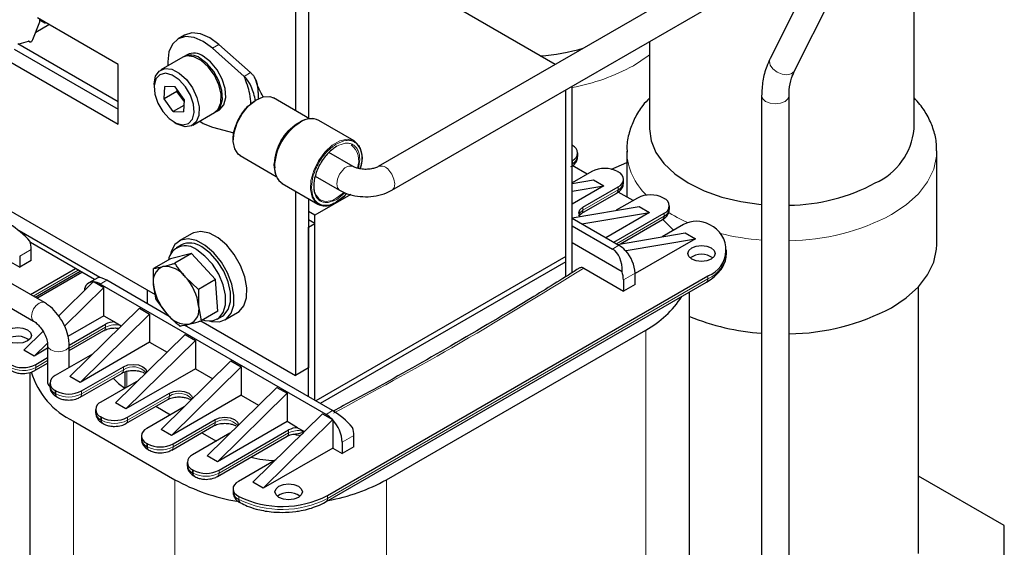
# Model space of a CAD drawing. Header units: millimetres. Extents: x 5 to 418, y 2 to 292.
# Tile 29 of 43: x 269 to 312, y 86 to 109. Entities that reach past the tile are written whole.
import ezdxf

# ---------------------------------------------------------------- set-up
doc = ezdxf.new("R2010")
doc.units = ezdxf.units.MM

msp = doc.modelspace()

# ---------------------------------------------------------------- linework, layer by layer
at = {"color": 7, "linetype": 'Continuous', "lineweight": 25}
for p, q in [((292.5851, 107.3951), (279.9693, 114.6781)), ((304.2114, 114.1068), (284.8248, 102.9152)), ((308.3196, 104.5639), (308.3196, 113.7405)), ((285.4248, 101.8759), (304.8113, 113.0675)), ((304.6889, 112.9969), (302.009, 107.6495)), ((303.0818, 107.1119), (305.8931, 112.7212)), ((281.1933, 109.7603), (281.1933, 105.3713)), ((281.759, 110.0869), (281.759, 105.0447)), ((269.6765, 108.4825), (269.9786, 109.2612)), ((273.4151, 107.3916), (269.8796, 109.4327)), ((269.9786, 109.2612), (269.9786, 109.3755)), ((269.9786, 109.3382), (270.2232, 109.197)), ((270.2002, 109.2182), (270.1707, 109.2646)), ((269.8033, 108.8094), (270.3813, 109.143)), ((269.0735, 108.2977), (269.4827, 108.4074)), ((269.5007, 108.4096), (269.543, 108.3852)), ((276.3316, 108.6768), (276.0487, 108.5135)), ((296.7196, 108.3963), (296.7196, 104.5639)), ((268.8608, 108.061), (273.4151, 105.4318)), ((273.4151, 105.7584), (269.0139, 108.2991)), ((278.9461, 106.8714), (277.5536, 108.1088)), ((279.229, 107.0347), (277.8365, 108.2721)), ((268.5022, 107.6149), (273.4151, 104.7787)), ((276.2507, 107.7064), (275.289, 107.1512)), ((276.4487, 107.8207), (276.3073, 107.739)), ((273.4151, 104.7787), (273.4151, 107.3916)), ((274.999, 106.5102), (274.999, 106.3796)), ((275.4331, 105.8869), (275.4728, 106.4278)), ((275.9988, 106.2134), (275.4331, 105.8869)), ((275.9156, 106.4143), (275.4728, 106.4278)), ((276.3186, 105.86), (275.9156, 106.4143)), ((275.9988, 106.2134), (276.0045, 106.292)), ((276.0542, 106.2237), (275.9988, 106.2134)), ((276.3128, 105.7815), (275.9988, 106.2134)), ((293.0444, 98.0883), (293.0444, 106.2746)), ((293.0444, 98.9646), (293.0444, 106.2746)), ((293.3272, 98.2649), (293.3272, 106.4379)), ((275.8361, 105.3325), (275.4331, 105.8869)), ((276.3186, 105.86), (276.2788, 105.3191)), ((281.8144, 105.0127), (280.2262, 105.9296)), ((301.6368, 106.0147), (301.6368, 80.6355)), ((302.8368, 80.6355), (302.8368, 106.0147)), ((276.2995, 105.6), (275.8361, 105.3325)), ((277.7071, 105.3141), (277.8486, 105.3957)), ((275.8361, 105.3325), (276.2788, 105.3191)), ((276.6889, 104.7263), (277.6506, 105.2814)), ((283.7751, 104.0425), (282.2171, 104.9419)), ((275.8757, 104.861), (275.9888, 104.7957)), ((277.5536, 104.64), (278.4972, 104.3891)), ((281.3969, 104.8646), (281.3145, 104.817)), ((293.3272, 103.8466), (293.3414, 103.8384)), ((278.7663, 103.4007), (280.3545, 102.4839)), ((283.7277, 102.9152), (282.6606, 103.5312)), ((293.5757, 103.3812), (293.5757, 103.5119)), ((295.7196, 103.5841), (295.7196, 101.5836)), ((309.3196, 99.5014), (309.3196, 103.5841)), ((280.274, 103.0146), (280.274, 102.9194)), ((293.3272, 103.1771), (293.3414, 103.1853)), ((293.9918, 102.5811), (293.3272, 102.9647)), ((266.1156, 102.4603), (275.0468, 97.3044)), ((282.0607, 102.4919), (283.1278, 101.8759)), ((294.1899, 102.6955), (293.3272, 102.1974)), ((293.3272, 102.1685), (294.2606, 102.3281)), ((294.2606, 102.3281), (294.7132, 102.0668)), ((295.3213, 102.6955), (295.3495, 102.6791)), ((295.5839, 102.2219), (295.5839, 102.3526)), ((280.6172, 102.1706), (282.1752, 101.2711)), ((294.7132, 102.0668), (293.3272, 101.2667)), ((293.3272, 101.8299), (294.7132, 102.0668)), ((293.7939, 101.128), (295.3495, 102.026)), ((281.1933, 101.838), (281.1933, 93.7561)), ((281.759, 101.5114), (281.759, 94.0827)), ((283.618, 101.6882), (282.0418, 100.7783)), ((293.7276, 100.8508), (295.2833, 101.7488)), ((296.1981, 101.5362), (295.2641, 100.997)), ((296, 101.4218), (295.3518, 101.796)), ((297.3294, 101.5362), (297.3577, 101.5198)), ((293.3272, 100.6658), (296.2688, 101.1688)), ((296.2688, 101.1688), (296.7213, 100.9075)), ((297.592, 101.0626), (297.592, 101.1933)), ((282.0418, 100.7783), (281.759, 100.9416)), ((282.0418, 92.662), (282.0418, 100.7783)), ((293.3272, 100.6465), (295.3778, 99.4627)), ((293.7539, 100.4002), (296.7213, 100.9075)), ((296.7213, 100.9075), (294.7982, 99.7973)), ((295.1517, 99.5932), (297.3577, 100.8667)), ((282.0418, 100.419), (281.759, 100.5823)), ((281.759, 100.2558), (282.0418, 100.419)), ((281.759, 92.8253), (281.759, 100.2558)), ((282.0418, 92.662), (282.0418, 100.419)), ((293.3272, 100.3199), (295.095, 99.2994)), ((295.449, 99.5259), (297.2914, 100.5895)), ((298.2051, 100.3762), (297.2723, 99.8377)), ((270.1863, 96.9488), (264.7674, 100.077)), ((272.6215, 98.0511), (269.0733, 100.0995)), ((276.6578, 99.9789), (276.0921, 99.6523)), ((295.3096, 99.5021), (298.277, 100.0095)), ((295.6999, 99.2302), (298.7295, 99.7482)), ((298.7295, 99.7482), (296.0849, 98.2215)), ((298.277, 100.0095), (298.7295, 99.7482)), ((272.3867, 97.958), (269.5688, 99.5848)), ((276.1921, 99.4791), (275.9659, 99.3485)), ((295.5168, 98.3047), (293.3272, 99.5687)), ((264.6807, 99.0371), (269.7143, 96.1312)), ((269.1017, 98.989), (269.1017, 98.4991)), ((269.6109, 98.793), (269.6109, 99.283)), ((276.6408, 99.1025), (275.7115, 98.8703)), ((276.6408, 99.1025), (275.9045, 98.6775)), ((276.6408, 99.1025), (277.6819, 97.9565)), ((293.0444, 98.9646), (282.0843, 92.6375)), ((293.0444, 98.7359), (293.0444, 98.9646)), ((295.6748, 99.2157), (295.6999, 99.2302)), ((300.1012, 99.1359), (300.1012, 99.2665)), ((268.6916, 98.7359), (269.1017, 98.4991)), ((269.6109, 98.793), (269.1017, 98.4991)), ((269.574, 97.3022), (271.5484, 98.442)), ((275.7115, 98.8703), (274.9753, 98.4453)), ((274.9755, 97.724), (274.9753, 98.4453)), ((293.0444, 98.7359), (282.2824, 92.5231)), ((293.0444, 98.0883), (293.0444, 98.7359)), ((293.8385, 98.4571), (295.5758, 97.4541)), ((269.7809, 97.1828), (271.7553, 98.3225)), ((269.8569, 97.1389), (271.8312, 98.2787)), ((272.5306, 98.0411), (272.1373, 97.8141)), ((276.9457, 97.5315), (276.3694, 98.0723)), ((282.5933, 88.49), (299.2811, 98.1236)), ((296.0849, 97.748), (296.0849, 98.2379)), ((272.3152, 97.846), (270.8051, 96.3607)), ((272.7928, 97.6094), (271.0661, 95.911)), ((272.3403, 97.8605), (272.3152, 97.846)), ((272.3602, 97.8592), (272.7928, 97.6094)), ((282.5368, 92.0497), (272.6373, 97.7646)), ((272.7928, 96.3683), (272.7928, 97.6094)), ((275.6628, 96.3445), (272.9201, 97.9278)), ((275.0872, 97.067), (274.9755, 97.724)), ((277.6819, 97.9565), (276.9457, 97.5315)), ((277.7938, 96.5783), (277.6819, 97.9565)), ((282.5271, 88.2128), (299.2148, 97.8464)), ((295.5758, 97.944), (295.5758, 97.4541)), ((296.0849, 97.748), (295.5758, 97.4541)), ((308.5196, 85.9468), (308.5196, 97.6541)), ((274.6879, 97.5116), (274.6879, 96.9073)), ((276.9457, 97.5315), (276.9459, 96.8102)), ((298.473, 76.0196), (298.473, 97.4182)), ((275.0872, 97.067), (275.552, 96.4618)), ((276.9459, 96.8102), (277.0576, 96.1533)), ((272.7928, 96.3683), (271.2167, 95.4584)), ((274.3485, 96.7114), (271.2938, 93.7068)), ((274.801, 96.4501), (271.7463, 93.4456)), ((272.7928, 96.3683), (273.2544, 96.1018)), ((274.3485, 96.7114), (274.801, 96.4501)), ((274.801, 96.4501), (274.801, 95.209)), ((277.7938, 96.5783), (277.0576, 96.1533)), ((277.7657, 96.2307), (277.992, 96.3613)), ((278.092, 96.1881), (278.6577, 96.5147)), ((271.2701, 95.081), (272.8636, 96.0009)), ((273.2544, 96.1018), (273.5533, 95.9293)), ((282.8196, 92.213), (276.3264, 95.9614)), ((277.0466, 96.1499), (281.1933, 93.7561)), ((270.1268, 95.6935), (269.2856, 94.8661)), ((271.2708, 94.8425), (272.7973, 95.7238)), ((276.3567, 95.5521), (273.302, 92.5475)), ((276.3567, 95.5521), (276.8092, 95.2908)), ((285.1814, 89.1838), (296.5516, 95.7477)), ((270.3178, 95.175), (269.7381, 94.6049)), ((270.3268, 95.0703), (270.3268, 93.4372)), ((271.2708, 94.1017), (271.2708, 95.0703)), ((274.801, 95.209), (271.7463, 93.4456)), ((276.8092, 95.2908), (273.7545, 92.2863)), ((274.801, 95.209), (275.5615, 94.77)), ((276.8092, 95.2908), (276.8092, 94.0497)), ((269.7381, 94.6049), (269.2856, 94.8661)), ((270.3268, 94.9447), (269.7381, 94.6049)), ((272.2984, 94.695), (270.6574, 93.7476)), ((269.7437, 93.961), (270.3268, 94.2976)), ((269.81, 94.2381), (270.3268, 94.5365)), ((271.817, 93.0782), (273.6555, 94.1395)), ((275.3101, 91.3882), (278.3648, 94.3928)), ((275.7627, 91.127), (278.8174, 94.1315)), ((278.3648, 94.3928), (278.8174, 94.1315)), ((278.8174, 94.1315), (278.8174, 92.8904)), ((269.5421, 93.8794), (269.5421, 72.4656)), ((271.7463, 93.4456), (271.2938, 93.7068)), ((271.7507, 92.801), (273.5892, 93.8623)), ((273.717, 93.9186), (273.717, 93.1953)), ((276.8092, 94.0497), (273.7545, 92.2863)), ((276.8092, 94.0497), (277.5697, 93.6107)), ((281.759, 94.0827), (281.1933, 93.7561)), ((270.4231, 93.4211), (270.4231, 93.2904)), ((274.3066, 93.5357), (272.6656, 92.5883)), ((270.6857, 93.0782), (270.6574, 93.0945)), ((273.8252, 91.9189), (275.6637, 92.9802)), ((278.8174, 92.8904), (275.7627, 91.127)), ((277.3183, 90.2289), (280.373, 93.2335)), ((277.7709, 89.9677), (280.8256, 92.9722)), ((278.8174, 92.8904), (279.5779, 92.4514)), ((280.373, 93.2335), (280.8256, 92.9722)), ((280.8256, 92.9722), (280.8256, 91.7311)), ((270.7237, 92.8173), (270.752, 92.801)), ((273.7545, 92.2863), (273.302, 92.5475)), ((273.7589, 91.6417), (275.5974, 92.703)), ((275.0785, 92.4035), (275.7201, 92.0331)), ((272.4312, 92.2618), (272.4312, 92.1311)), ((276.3148, 92.3764), (274.6737, 91.429)), ((279.3265, 89.0696), (282.3812, 92.0742)), ((282.3812, 92.0742), (282.8139, 91.8244)), ((271.4635, 91.7473), (275.9041, 89.1838)), ((272.6938, 91.9189), (272.6656, 91.9352)), ((272.7319, 91.658), (272.7601, 91.6417)), ((275.7671, 90.4824), (277.6056, 91.5437)), ((275.8334, 90.7596), (277.6719, 91.8209)), ((280.8256, 91.7311), (277.7709, 89.9677)), ((279.7791, 88.8084), (282.8087, 91.7883)), ((281.2872, 91.4646), (280.8256, 91.7311)), ((282.8087, 91.7883), (282.8338, 91.8028)), ((282.8338, 91.8028), (282.8338, 90.5718)), ((274.4394, 91.1025), (274.4394, 90.9718)), ((275.7627, 91.127), (275.3101, 91.3882)), ((278.323, 91.2171), (276.6819, 90.2697)), ((277.0867, 91.2442), (277.7283, 90.8738)), ((277.8416, 89.6003), (280.8963, 91.3637)), ((281.2109, 91.1996), (281.3075, 91.2033)), ((281.2872, 91.4646), (281.5861, 91.2921)), ((283.753, 90.6289), (283.753, 91.1189)), ((274.702, 90.7596), (274.6737, 90.7759)), ((277.7753, 89.3231), (280.83, 91.0866)), ((283.2439, 90.825), (283.2439, 90.335)), ((274.74, 90.4987), (274.7683, 90.4824)), ((282.8338, 90.5718), (279.7791, 88.8084)), ((282.8338, 90.5718), (283.2439, 90.335)), ((283.753, 90.6289), (283.2439, 90.335)), ((276.4476, 89.9432), (276.4476, 89.8125)), ((277.7709, 89.9677), (277.3183, 90.2289)), ((280.3312, 90.0578), (278.6912, 89.1111)), ((276.7102, 89.6003), (276.6819, 89.6166)), ((276.7482, 89.3394), (276.7765, 89.3231)), ((279.7791, 88.8084), (279.3265, 89.0696)), ((312.2777, 87.1714), (308.5196, 89.3409)), ((278.4569, 88.7845), (278.4569, 88.6539)), ((312.2777, 83.9057), (312.2777, 87.1714))]:
    msp.add_line(p, q, dxfattribs=at)
at = {"color": 7, "linetype": 'Continuous', "lineweight": 18}
for p, q in [((270.2002, 109.2182), (269.9786, 109.3461)), ((269.5319, 108.3946), (269.5071, 108.4089)), ((277.5536, 108.1088), (277.8365, 108.2721)), ((278.9461, 106.8714), (279.229, 107.0347)), ((293.3414, 103.0547), (293.3272, 103.0465)), ((293.3414, 103.1853), (293.3414, 103.0547)), ((295.3495, 101.8954), (293.7939, 100.9973)), ((295.3495, 102.026), (295.3495, 101.8954)), ((283.0035, 101.4763), (283.3627, 101.7628)), ((293.7939, 101.128), (293.7939, 100.9973)), ((297.3577, 100.7361), (295.2649, 99.5279)), ((297.3577, 100.8667), (297.3577, 100.7361)), ((295.095, 99.2994), (295.3778, 99.4627)), ((269.6109, 99.283), (269.1017, 98.989)), ((269.6872, 97.2369), (271.6615, 98.3767)), ((295.5758, 97.944), (296.0849, 98.2379)), ((299.2811, 98.1236), (299.2811, 97.9929)), ((272.9201, 97.9278), (272.6373, 97.7646)), ((282.5933, 88.3593), (299.2811, 97.9929)), ((272.8636, 95.8703), (271.2708, 94.9508)), ((272.8636, 96.0009), (272.8636, 95.8703)), ((296.5516, 95.7477), (296.5516, 73.3418)), ((270.3268, 94.4058), (269.81, 94.1075)), ((269.81, 94.1075), (269.81, 94.2381)), ((273.6555, 94.1395), (273.6555, 94.0089)), ((273.6555, 94.0089), (271.817, 92.9475)), ((273.8049, 93.246), (273.8049, 93.9425)), ((270.6574, 92.9639), (270.6574, 93.0945)), ((270.6857, 92.9475), (270.6574, 92.9639)), ((270.6857, 92.9475), (270.6857, 93.0782)), ((271.817, 92.9475), (271.817, 93.0782)), ((275.6637, 92.8496), (273.8252, 91.7882)), ((275.6637, 92.9802), (275.6637, 92.8496)), ((282.5368, 92.0497), (282.8196, 92.213)), ((271.4635, 91.7473), (271.4635, 71.3564)), ((272.6656, 91.8046), (272.6656, 91.9352)), ((272.6938, 91.7882), (272.6656, 91.8046)), ((272.6938, 91.7882), (272.6938, 91.9189)), ((273.8252, 91.7882), (273.8252, 91.9189)), ((277.6719, 91.6903), (275.8334, 90.6289)), ((277.6719, 91.8209), (277.6719, 91.6903)), ((280.8963, 91.2331), (277.8416, 89.4696)), ((280.8963, 91.2331), (280.8963, 91.3637)), ((281.5121, 91.3348), (281.5121, 91.3164)), ((281.5564, 91.3092), (281.5564, 91.301)), ((283.753, 91.1189), (283.2439, 90.825)), ((274.6737, 90.6453), (274.6737, 90.7759)), ((274.702, 90.6289), (274.702, 90.7596)), ((275.8334, 90.6289), (275.8334, 90.7596)), ((274.702, 90.6289), (274.6737, 90.6453)), ((276.6819, 89.486), (276.6819, 89.6166)), ((276.7102, 89.4696), (276.6819, 89.486)), ((276.7102, 89.4696), (276.7102, 89.6003)), ((277.8416, 89.4696), (277.8416, 89.6003)), ((275.9041, 89.1838), (275.9041, 68.7928)), ((285.1814, 89.1838), (285.1814, 66.7779)), ((278.7143, 88.4452), (278.7143, 88.3145)), ((282.5933, 88.49), (282.5933, 88.3593))]:
    msp.add_line(p, q, dxfattribs=at)
at = {"color": 7, "linetype": 'Continuous', "lineweight": 25, "flags": 128}
for points in [[(269.5319, 108.3946), (269.5459, 108.3837), (269.5635, 108.3796), (269.5838, 108.3826), (269.6053, 108.3925), (269.6266, 108.4086), (269.6464, 108.43), (269.6634, 108.4552), (269.6765, 108.4825)], [(277.5536, 108.1088), (277.1507, 108.4034), (276.7477, 108.5754), (276.372, 108.6131), (276.0494, 108.5139), (275.8018, 108.2846), (275.6461, 107.9409), (275.593, 107.5063), (275.6001, 107.3308)], [(277.8365, 108.2721), (277.4336, 108.5667), (277.0305, 108.7386), (276.6549, 108.7763), (276.3322, 108.6772), (276.3316, 108.6768)], [(277.6506, 105.2814), (277.8087, 105.4284), (277.9225, 105.7153), (277.931, 106.0866), (277.8333, 106.502), (277.6399, 106.9166), (277.3718, 107.2853), (277.0581, 107.5683), (276.7327, 107.7348), (276.431, 107.7669), (276.2507, 107.7064)], [(277.6783, 105.2988), (277.7355, 105.3319), (277.9138, 105.544), (277.9938, 105.8626), (277.9669, 106.2532), (277.836, 106.6734), (277.6152, 107.0777), (277.3286, 107.4222), (277.0072, 107.6697)], [(277.8486, 105.3957), (277.8769, 105.4135), (278.0552, 105.6257), (278.1352, 105.9443), (278.1083, 106.3348), (277.9774, 106.755), (277.7567, 107.1593), (277.4701, 107.5039), (277.1486, 107.7514)], [(274.999, 106.5102), (274.9994, 106.5399), (275.0614, 106.8735), (275.2239, 107.1059), (275.4693, 107.2117), (275.7711, 107.1797), (276.0964, 107.0131), (276.4102, 106.7301), (276.6782, 106.3614), (276.8716, 105.9469), (276.9693, 105.5315), (276.9608, 105.1602), (276.847, 104.8733), (276.6402, 104.7018), (276.3628, 104.6644), (276.0449, 104.7651), (275.9888, 104.7957)], [(275.3773, 105.3284), (275.654, 105.0219), (275.9575, 104.8182), (276.2512, 104.7417), (276.4996, 104.8018), (276.6727, 104.9911), (276.7497, 105.2868), (276.7214, 105.6533), (276.591, 106.0463), (276.3744, 106.4185), (276.0976, 106.725), (275.7941, 106.9287), (275.5005, 107.0052), (275.2521, 106.9451), (275.0789, 106.7558), (275.0019, 106.4601), (275.0303, 106.0936), (275.1606, 105.7006), (275.3773, 105.3284)], [(278.7856, 103.3902), (278.6873, 103.4575), (278.5287, 103.6908), (278.4648, 104.0195), (278.5018, 104.4114), (278.6362, 104.8282), (278.8548, 105.229), (279.1361, 105.5746), (279.4527, 105.8311), (279.7736, 105.9736), (280.0673, 105.988), (280.2262, 105.9296)], [(277, 104.9059), (277.1507, 104.8106), (277.5536, 104.64)], [(281.2945, 104.819), (281.2947, 104.8191), (281.4613, 104.8996)], [(296.7196, 104.5639), (296.791, 104.0402), (297.0035, 103.5293), (297.3518, 103.0439), (297.8273, 102.5959), (298.4184, 102.1964), (299.1105, 101.8551), (299.8865, 101.5806), (300.7273, 101.3796), (301.6123, 101.2569), (301.6368, 101.2547)], [(280.2759, 102.8462), (280.2623, 103.0309), (280.2623, 103.0332)], [(295.056, 102.7969), (295.2629, 102.8823), (295.7196, 103.0966)], [(283.4346, 101.7281), (283.3087, 101.6009), (282.9752, 101.3503)], [(293.6828, 100.7266), (293.6639, 100.7505), (293.6182, 100.883), (293.6639, 101.0156), (293.7939, 101.128)], [(293.7276, 100.8508), (293.7276, 100.8508), (293.7319, 100.8534)], [(297.7735, 100.1271), (297.758, 100.1448), (297.312, 100.5766)], [(277.405, 96.1469), (277.5181, 96.117), (277.8662, 96.1066), (278.1568, 96.2307), (278.3684, 96.4801), (278.4854, 96.8363), (278.499, 97.2729), (278.4083, 97.7575), (278.22, 98.2542), (277.948, 98.726), (277.6126, 99.1382), (277.2385, 99.46), (276.8536, 99.6676), (276.4863, 99.7456), (276.164, 99.6882), (275.9105, 99.4997), (275.9105, 99.4997)], [(278.6577, 96.5147), (278.7224, 96.5573), (278.9341, 96.8067), (279.0511, 97.1629), (279.0647, 97.5995), (278.974, 98.084), (278.7857, 98.5807), (278.5137, 99.0526), (278.1782, 99.4647), (277.8042, 99.7865), (277.4192, 99.9942), (277.052, 100.0722), (276.7297, 100.0148), (276.6578, 99.9789)], [(275.9105, 99.4997), (275.7447, 99.1941), (275.713, 99.078)], [(277.992, 96.3613), (278.054, 96.4024), (278.2498, 96.6413), (278.3519, 96.9838), (278.3519, 97.4021), (278.2498, 97.8624), (278.054, 98.3274), (277.7802, 98.7594), (277.4506, 99.1234), (277.0921, 99.39)], [(299.4225, 98.8583), (299.2278, 98.7833), (298.9982, 98.7569), (298.7686, 98.7833), (298.574, 98.8583), (298.4439, 98.9707), (298.3982, 99.1033), (298.4439, 99.2358), (298.574, 99.3482), (298.7686, 99.4233), (298.9982, 99.4496), (299.2278, 99.4233), (299.4225, 99.3482), (299.5525, 99.2358), (299.5982, 99.1033), (299.5525, 98.9707), (299.4225, 98.8583)], [(307.3279, 96.7256), (307.9768, 97.1593), (308.5093, 97.643), (308.9142, 98.1663), (309.1828, 98.718), (309.3094, 99.2864), (309.3196, 99.5014)], [(277.1346, 96.1978), (277.2244, 96.1723), (277.5539, 96.1559), (277.8277, 96.2718), (278.0235, 96.5107), (278.1256, 96.8531), (278.1256, 97.2715), (278.0235, 97.7318), (277.8277, 98.1968), (277.5539, 98.6288), (277.2244, 98.9928), (276.8658, 99.2594)], [(268.5926, 95.756), (268.7873, 95.8311), (269.0169, 95.8574), (269.2465, 95.8311), (269.4412, 95.756), (269.5712, 95.6436), (269.6169, 95.5111), (269.5712, 95.3785), (269.4412, 95.2661), (269.2465, 95.1911), (269.0169, 95.1647), (268.7873, 95.1911), (268.5926, 95.2661), (268.4626, 95.3785), (268.4169, 95.5111), (268.4626, 95.6436), (268.5926, 95.756)], [(272.7973, 95.7238), (272.7973, 95.7238), (272.8016, 95.7264)], [(273.6555, 94.1395), (273.8502, 94.2146), (274.0798, 94.241), (274.3094, 94.2146), (274.504, 94.1395), (274.6341, 94.0271), (274.6796, 93.9026)], [(273.5892, 93.8623), (273.5892, 93.8624), (273.5935, 93.865)], [(270.3268, 93.4372), (270.3627, 93.333), (270.425, 93.2709)], [(273.205, 93.6405), (273.4414, 93.3988), (273.717, 93.1935)], [(275.6637, 92.9802), (275.8583, 93.0553), (276.088, 93.0817), (276.3176, 93.0553), (276.5122, 92.9802), (276.6423, 92.8678), (276.6878, 92.7433)], [(275.5974, 92.703), (275.5974, 92.7031), (275.6017, 92.7057)], [(277.6056, 91.5437), (277.6056, 91.5438), (277.6099, 91.5464)], [(277.6719, 91.8209), (277.8665, 91.896), (278.0961, 91.9224), (278.3258, 91.896), (278.5204, 91.8209), (278.6505, 91.7085), (278.696, 91.584)], [(278.6912, 89.1111), (278.5895, 89.0392), (278.5148, 88.957), (278.47, 88.8678), (278.4571, 88.7753), (278.4764, 88.6831), (278.5273, 88.5951), (278.6077, 88.5147), (278.7143, 88.4452)], [(281.3206, 88.4083), (281.1259, 88.3332), (280.8963, 88.3069), (280.6667, 88.3332), (280.472, 88.4083), (280.342, 88.5207), (280.2963, 88.6532), (280.342, 88.7858), (280.472, 88.8982), (280.6667, 88.9732), (280.8963, 88.9996), (281.1259, 88.9732), (281.3206, 88.8982), (281.4506, 88.7858), (281.4963, 88.6532), (281.4506, 88.5207), (281.3206, 88.4083)]]:
    msp.add_lwpolyline(points, dxfattribs=at)
at = {"color": 7, "linetype": 'Continuous', "lineweight": 18, "flags": 128}
for points in [[(296.7196, 107.8179), (296.6631, 107.7733), (296.0142, 107.3396)], [(302.009, 107.6495), (301.9805, 107.5361), (302.0174, 107.3646), (302.1347, 107.1955), (302.3145, 107.0547), (302.5294, 106.9635), (302.7468, 106.9358), (302.9335, 106.9758), (303.0612, 107.0775), (303.0818, 107.1119)], [(301.6368, 106.0145), (301.6824, 105.8821), (301.8125, 105.7698), (302.0072, 105.6947), (302.2368, 105.6683), (302.4664, 105.6947), (302.661, 105.7698), (302.7911, 105.8821), (302.8368, 106.0123)], [(282.1752, 101.2711), (282.0906, 101.3316), (281.922, 101.5715), (281.847, 101.9079), (281.8722, 102.3108), (281.9954, 102.7444), (282.2057, 103.1703), (282.4843, 103.5505), (282.8066, 103.8513), (283.1438, 104.046), (283.4661, 104.1173), (283.7447, 104.0587), (283.7757, 104.0421)], [(309.3196, 103.5987), (309.3094, 103.3691), (309.1828, 102.8007), (308.9142, 102.249), (308.5093, 101.7257), (307.9768, 101.242), (307.3279, 100.8083)], [(283.1276, 101.876), (283.1239, 101.8782), (283.0337, 101.9865), (283.0035, 102.157), (283.0379, 102.3638), (283.1317, 102.5755), (283.2705, 102.7598)], [(285.4249, 101.876), (285.4287, 101.8782), (285.5188, 101.9865), (285.549, 102.157), (285.5146, 102.3638), (285.4209, 102.5755), (285.282, 102.7598)], [(293.3272, 102.9719), (293.337, 103.0062), (293.3414, 103.0547)], [(283.3072, 101.7814), (283.2949, 101.7693), (282.9767, 101.5243)], [(293.7939, 100.9973), (293.6639, 100.8849), (293.6289, 100.8177)], [(269.6165, 96.3473), (269.6419, 96.5095), (269.7143, 96.6763), (269.8226, 96.8224), (269.9503, 96.9254), (270.078, 96.9698), (270.1863, 96.9488), (270.1864, 96.9487)], [(269.7109, 96.1333), (269.6419, 96.2145), (269.6165, 96.3473)], [(270.3268, 95.0668), (270.3627, 94.9661), (270.465, 94.8777)], [(270.465, 94.8777), (270.6182, 94.8186), (270.7988, 94.7978), (270.9794, 94.8186), (271.1326, 94.8777), (271.2349, 94.9661), (271.2708, 95.0703), (271.2708, 95.0705)]]:
    msp.add_lwpolyline(points, dxfattribs=at)
at = {"color": 7, "linetype": 'Continuous', "lineweight": 25}
for centre, radius, start, end in [((269.4977, 108.3642), 0.0457, 41.66362, 109.14094), ((291.277, 117.006), 9.256, 274.04718, 285.90923), ((276.604, 107.144), 0.6625, 52.50925, 119.31675), ((276.7421, 107.2146), 0.6733, 52.85721, 115.83233), ((281.9185, 104.0478), 0.9691, 88.99106, 122.53618), ((281.8857, 104.208), 0.8053, 65.70012, 125.71145), ((305.4416, 104.8357), 2.8908, 294.07431, 354.60555), ((283.0743, 103.2536), 1.0553, 336.03652, 48.34465), ((293.2174, 103.5119), 0.3493, 290.78342, 69.21658), ((293.1753, 103.4211), 0.4024, 294.37466, 354.3052), ((281.3002, 102.8935), 1.0279, 176.22686, 210.17283), ((281.0788, 102.8233), 0.7975, 173.99726, 236.20922), ((294.7556, 101.6037), 1.2296, 62.60967, 117.39033), ((295.2256, 102.3526), 0.3493, 290.78342, 69.21658), ((282.6909, 102.0214), 0.6981, 173.80759, 233.2188), ((295.1927, 101.878), 0.1578, 305.01333, 6.29885), ((295.1835, 102.2618), 0.4024, 294.37466, 354.3052), ((302.7395, 109.4238), 8.2037, 270.67936, 298.2369), ((296.7638, 100.4444), 1.2296, 62.60967, 117.39033), ((297.2338, 101.1933), 0.3493, 290.78342, 69.21658), ((282.5089, 101.9808), 0.7842, 244.82419, 306.48627), ((297.1917, 101.1025), 0.4024, 294.37466, 354.3052), ((297.2009, 100.7187), 0.1578, 305.01333, 6.29885), ((298.7695, 99.2927), 1.2216, 61.16341, 117.51307), ((298.8617, 99.2591), 1.2105, 290.27102, 65.75898), ((268.3804, 99.2667), 1.2306, 0.7544, 17.83527), ((276.3708, 98.6806), 0.7616, 49.4623, 169.5689), ((276.5666, 98.6719), 0.8898, 53.8034, 114.88614), ((294.7522, 98.4101), 1.2245, 42.50309, 59.2745), ((294.5337, 98.1622), 1.5531, 2.79599, 42.71409), ((298.9982, 98.2365), 0.8335, 53.59148, 126.40852), ((275.6435, 97.8913), 0.6886, 112.11892, 194.06269), ((275.4702, 97.424), 1.1086, 35.79393, 94.44927), ((274.7213, 96.5568), 2.239, 6.4986, 42.60086), ((294.3454, 97.9278), 1.2306, 0.7544, 17.83527), ((272.3301, 97.4688), 0.3918, 88.51517, 179.04202), ((272.2844, 97.1844), 0.6791, 58.68972, 83.59275), ((277.2001, 97.9774), 2.239, 186.4986, 222.60086), ((294.5568, 99.4725), 4.2254, 298.17169, 327.8147), ((276.2779, 96.6429), 0.6886, 292.11892, 14.06269), ((302.7306, 105.3736), 9.794, 270.62133, 297.99573), ((276.4512, 97.1102), 1.1086, 215.79393, 274.44927), ((302.3045, 105.6282), 10.0414, 247.56882, 266.18691), ((273.2654, 95.252), 0.8499, 90.73744, 118.21458), ((269.0128, 94.6007), 0.8713, 55.07245, 118.82932), ((269.2456, 95.3216), 1.2216, 241.16341, 297.51307), ((273.0227, 94.9704), 3.5804, 197.26816, 244.18407), ((270.7813, 93.4211), 0.3493, 110.78342, 249.21658), ((270.8234, 93.3303), 0.4024, 185.6948, 245.62534), ((270.8142, 92.9465), 0.1578, 173.70115, 234.98667), ((271.2513, 94.1699), 1.2296, 242.60967, 297.39033), ((272.7895, 92.2618), 0.3493, 110.78342, 249.21658), ((272.8316, 92.171), 0.4024, 185.6948, 245.62534), ((281.9111, 90.9971), 1.2245, 42.50309, 59.2745), ((272.8224, 91.7872), 0.1578, 173.70115, 234.98667), ((273.2595, 93.0106), 1.2296, 242.60967, 297.39033), ((281.6926, 90.7492), 1.5531, 2.79599, 42.71409), ((274.7977, 91.1025), 0.3493, 110.78342, 249.21658), ((281.2981, 90.6148), 0.8499, 90.73744, 118.21458), ((282.5225, 91.1027), 1.2306, 0.7544, 17.83527), ((274.8398, 91.0117), 0.4024, 185.6948, 245.62534), ((275.2677, 91.8513), 1.2296, 242.60967, 297.39033), ((274.8305, 90.6279), 0.1578, 173.70115, 234.98667), ((276.8059, 89.9432), 0.3493, 110.78342, 249.21658), ((276.848, 89.8524), 0.4024, 185.6948, 245.62534), ((280.5079, 95.1548), 5.1394, 255.79471, 267.59967), ((276.8387, 89.4686), 0.1578, 173.70115, 234.98667), ((277.2759, 90.692), 1.2296, 242.60967, 297.39033), ((280.0422, 96.7197), 8.5973, 241.22839, 260.52435), ((281.1472, 96.4412), 8.3033, 280.27186, 299.06841), ((278.8631, 88.6947), 0.4082, 185.73436, 248.62345), ((280.8963, 87.7864), 0.8335, 53.59148, 126.40852), ((278.8667, 88.2955), 0.1536, 172.88225, 236.91045), ((280.6092, 92.3361), 4.3278, 244.03467, 297.28885)]:
    msp.add_arc(centre, radius, start, end, dxfattribs=at)
at = {"color": 7, "linetype": 'Continuous', "lineweight": 18}
for centre, radius, start, end in [((291.7687, 115.0376), 8.7911, 280.21165, 298.87729), ((282.4852, 102.9395), 2.2248, 122.35461, 177.58742), ((282.4728, 102.9468), 2.1998, 121.77138, 178.234), ((282.6677, 102.8327), 2.3965, 122.01115, 176.9283), ((282.6911, 102.8207), 2.4069, 122.00097, 177.95201), ((283.0672, 103.1744), 0.9031, 338.99311, 50.4304), ((298.4785, 103.6768), 2.7613, 182.42309, 226.90016), ((283.6028, 102.5317), 0.4031, 71.79548, 145.53336), ((284.9495, 102.5314), 0.4034, 34.48213, 108.10507), ((282.5756, 102.0512), 0.6622, 242.79273, 307.28246), ((293.6316, 100.9819), 0.163, 307.97954, 5.41867), ((301.113, 106.6905), 6.7947, 237.62651, 246.49244), ((302.7306, 109.4563), 9.794, 270.62133, 297.99573), ((302.4251, 110.488), 10.825, 256.02377, 265.82359), ((298.7563, 99.2351), 1.3485, 292.90031, 355.77955), ((299.1243, 97.9756), 0.1578, 305.01333, 6.29885), ((272.7013, 95.8549), 0.163, 307.97954, 5.41867), ((273.2898, 95.0449), 0.929, 74.91887, 117.31449), ((274.0739, 93.367), 0.7661, 41.31121, 123.0992), ((269.2456, 95.191), 1.2216, 241.16341, 297.51307), ((269.6539, 94.09), 0.1571, 304.16348, 6.3761), ((273.4932, 93.9935), 0.163, 307.97954, 5.41867), ((270.842, 92.9301), 0.1573, 173.65222, 235.52359), ((271.2513, 94.0393), 1.2296, 242.60967, 297.39033), ((271.6609, 92.9301), 0.1571, 304.16348, 6.3761), ((275.5014, 92.8342), 0.163, 307.97954, 5.41867), ((276.0821, 92.2077), 0.7661, 41.31121, 123.0992), ((272.8502, 91.7708), 0.1573, 173.65222, 235.52359), ((273.2595, 92.88), 1.2296, 242.60967, 297.39033), ((273.6691, 91.7708), 0.1571, 304.16348, 6.3761), ((277.5096, 91.6749), 0.163, 307.97954, 5.41867), ((278.0903, 91.0484), 0.7661, 41.31121, 123.0992), ((280.7441, 91.2137), 0.1534, 304.05635, 7.25583), ((281.3216, 90.407), 0.9292, 78.16913, 117.242), ((281.4843, 91.1652), 0.1538, 62.03899, 79.59874), ((274.8584, 90.6115), 0.1573, 173.65222, 235.52359), ((275.2677, 91.7207), 1.2296, 242.60967, 297.39033), ((275.6773, 90.6115), 0.1571, 304.16348, 6.3761), ((276.8666, 89.4522), 0.1573, 173.65222, 235.52359), ((277.2759, 90.5614), 1.2296, 242.60967, 297.39033), ((277.6855, 89.4522), 0.1571, 304.16348, 6.3761), ((280.6092, 92.2054), 4.3278, 244.03467, 297.28885), ((282.4369, 88.3419), 0.1574, 304.55769, 6.3404)]:
    msp.add_arc(centre, radius, start, end, dxfattribs=at)
at = {"color": 7, "linetype": 'Continuous', "lineweight": 25}
for centre, major_axis, ratio, start_param, end_param in [((269.0546, 99.7782), (0.7829, -0.699), 0.2446575, 1.1165134, 2.2757929), ((294.7179, 98.2652), (0.1833, 1.1043), 0.7064445, 4.8647083, 6.0239877), ((297.2267, 99.7135), (2.1299, 0.1995), 0.2323499, 3.8608762, 3.8916056), ((273.2972, 97.329), (0.7829, -0.699), 0.2446575, 2.2757929, 3.0611098), ((270.7884, 95.8807), (2.0617, 1.9357), 0.2773458, 0.4862965, 0.517026), ((283.1967, 91.6142), (0.7829, -0.699), 0.2446575, 1.1165134, 2.2757929), ((280.6879, 90.1658), (2.0617, 1.9357), 0.2773458, 5.9333206, 5.9640501)]:
    msp.add_ellipse(centre, major_axis=major_axis, ratio=ratio, start_param=start_param, end_param=end_param, dxfattribs=at)
for points, knots in [([(302.009, 107.6495), (301.9571, 107.5362), (301.8154, 107.2268), (301.6693, 106.6821), (301.6475, 106.2357), (301.6368, 106.0147)], [0, 0, 0, 0, 0.2259914, 0.6167159, 1, 1, 1, 1]), ([(302.8368, 106.0147), (302.8395, 106.1056), (302.8478, 106.3808), (302.9238, 106.7548), (303.0359, 107.0082), (303.0818, 107.1119)], [0, 0, 0, 0, 0.2257992, 0.683134, 1, 1, 1, 1]), ([(279.4452, 105.7892), (279.3935, 106.0061), (279.3098, 106.3572), (279.0996, 106.7215), (278.9754, 106.8427), (278.9461, 106.8714)], [0, 0, 0, 0, 0.5524425, 0.8942991, 1, 1, 1, 1]), ([(279.2387, 105.6581), (279.2279, 105.8065), (279.1997, 106.194), (279.0429, 106.6129), (278.9461, 106.8714)], [0, 0, 0, 0, 0.3831057, 1, 1, 1, 1]), ([(279.229, 107.0347), (279.2627, 107.0012), (279.331, 106.9336), (279.3998, 106.8244), (279.4493, 106.7203), (279.4838, 106.6236), (279.5102, 106.5247), (279.5347, 106.3965), (279.5511, 106.2408), (279.5553, 106.0922), (279.5544, 105.9783), (279.553, 105.9168), (279.5519, 105.8855), (279.5517, 105.8804)], [0, 0, 0, 0, 0.1044371, 0.2110168, 0.2895651, 0.3687503, 0.4494308, 0.5304619, 0.6804423, 0.8318441, 0.9081191, 0.9851526, 1, 1, 1, 1]), ([(279.7951, 105.9575), (279.7744, 105.9904), (279.6237, 106.2296), (279.5238, 106.5053), (279.4378, 106.7431)], [0, 0, 0, 0, 0.1374155, 1, 1, 1, 1]), ([(278.4676, 104.0813), (278.4663, 104.0881), (278.4404, 104.2229), (278.5067, 104.4983), (278.6215, 104.8338), (278.7533, 105.0946), (278.9126, 105.3363), (279.1467, 105.6159), (279.3417, 105.7525), (279.4679, 105.841)], [0, 0, 0, 0, 0.01257294, 0.24900539, 0.3775983, 0.50628643, 0.63487939, 0.76356756, 1, 1, 1, 1]), ([(296.7196, 105.9211), (296.6163, 105.8127), (296.3609, 105.5446), (296.0679, 105.058), (295.8315, 104.4712), (295.7168, 103.9609), (295.7313, 103.6481), (295.7358, 103.5516)], [0, 0, 0, 0, 0.1637582, 0.4051618, 0.6387087, 0.8885015, 1, 1, 1, 1]), ([(309.3034, 103.6043), (309.306, 103.7063), (309.3138, 104.0153), (309.1911, 104.5241), (308.9469, 105.1056), (308.6527, 105.5773), (308.4089, 105.8315), (308.3196, 105.9246)], [0, 0, 0, 0, 0.1200432, 0.3636353, 0.6073007, 0.8561119, 1, 1, 1, 1]), ([(283.0035, 103.8046), (282.8767, 103.7158), (282.681, 103.5787), (282.446, 103.2981), (282.2858, 103.0552), (282.1546, 102.7942), (282.0331, 102.4528), (281.9706, 102.0439), (282.0338, 101.7091), (282.1534, 101.5045), (282.2448, 101.4387), (282.2906, 101.4057)], [0, 0, 0, 0, 0.1596286, 0.246449, 0.3333333, 0.4201537, 0.5070381, 0.6666667, 0.8262953, 0.9131156, 1, 1, 1, 1]), ([(283.7835, 103.9915), (283.834, 103.9549), (283.934, 103.8826), (284.0637, 103.6588), (284.1388, 103.3096), (284.0698, 102.9752), (284.0372, 102.8172)], [0, 0, 0, 0, 0.1842368, 0.364645, 0.6997786, 1, 1, 1, 1]), ([(293.271, 102.9123), (293.3009, 102.9284), (293.3873, 102.9751), (293.493, 103.0949), (293.5718, 103.2454), (293.5676, 103.3476), (293.566, 103.3854)], [0, 0, 0, 0, 0.1677641, 0.4847089, 0.8096058, 1, 1, 1, 1]), ([(284.8248, 102.9152), (284.7994, 102.9018), (284.7361, 102.8686), (284.5762, 102.8187), (284.3553, 102.7882), (284.1096, 102.795), (283.894, 102.8395), (283.7764, 102.8879), (283.7349, 102.9111), (283.7277, 102.9152)], [0, 0, 0, 0, 0.10599073, 0.2640963, 0.4380665, 0.62372352, 0.81114118, 0.96717309, 1, 1, 1, 1]), ([(295.2792, 101.753), (295.3091, 101.7691), (295.3955, 101.8158), (295.5011, 101.9356), (295.5799, 102.0861), (295.5757, 102.1883), (295.5742, 102.2261)], [0, 0, 0, 0, 0.1677641, 0.4847089, 0.8096058, 1, 1, 1, 1]), ([(283.4494, 101.7374), (283.4362, 101.7216), (283.3012, 101.5602), (283.1447, 101.4584), (283.0035, 101.3667)], [0, 0, 0, 0, 0.0981274, 1, 1, 1, 1]), ([(283.1278, 101.8759), (283.2019, 101.8372), (283.4049, 101.7313), (283.7879, 101.624), (284.2646, 101.578), (284.7459, 101.6202), (285.1384, 101.727), (285.3476, 101.8358), (285.4248, 101.8759)], [0, 0, 0, 0, 0.1106171, 0.3028175, 0.4950566, 0.6882453, 0.885052, 1, 1, 1, 1]), ([(282.175, 101.2712), (282.2496, 101.2344), (282.3473, 101.1861), (282.4679, 101.1989), (282.4965, 101.202)], [0, 0, 0, 0, 0.7624738, 1, 1, 1, 1]), ([(282.4965, 101.202), (282.5496, 101.2007), (282.6737, 101.1978), (282.8115, 101.275), (282.8904, 101.3192)], [0, 0, 0, 0, 0.427533, 1, 1, 1, 1]), ([(297.2873, 100.5937), (297.3173, 100.6098), (297.4037, 100.6565), (297.5093, 100.7763), (297.5881, 100.9268), (297.5839, 101.029), (297.5824, 101.0668)], [0, 0, 0, 0, 0.1677641, 0.4847089, 0.8096058, 1, 1, 1, 1]), ([(293.6224, 100.7597), (293.6309, 100.7744), (293.6444, 100.7979), (293.7089, 100.8368), (293.7331, 100.8513)], [0, 0, 0, 0, 0.6260395, 1, 1, 1, 1]), ([(299.2131, 97.8476), (299.3096, 97.9074), (299.5129, 98.0335), (299.7613, 98.2694), (299.9588, 98.5473), (300.0833, 98.8414), (300.0891, 99.0432), (300.0917, 99.1342)], [0, 0, 0, 0, 0.1864397, 0.3929903, 0.6040761, 0.8216423, 1, 1, 1, 1]), ([(274.9753, 98.4453), (274.979, 98.4458), (275.098, 98.4644), (275.2433, 98.4973), (275.3842, 98.5292)], [0, 0, 0, 0, 0.0311177, 1, 1, 1, 1]), ([(275.3842, 98.5292), (275.508, 98.5622), (275.6721, 98.6059), (275.8587, 98.6634), (275.9045, 98.6775)], [0, 0, 0, 0, 0.754038, 1, 1, 1, 1]), ([(276.3694, 98.0723), (276.3479, 98.0963), (276.3048, 98.1443), (276.2218, 98.2422), (276.1223, 98.3673), (276.0096, 98.5208), (275.9396, 98.6252), (275.9045, 98.6775)], [0, 0, 0, 0, 0.1242566, 0.2486785, 0.4981669, 0.7487539, 1, 1, 1, 1]), ([(293.6653, 98.4761), (292.996, 98.0547), (291.1457, 96.8897), (288.128, 95.1137), (285.1924, 93.44), (283.4446, 92.5092), (282.8515, 92.1934)], [0, 0, 0, 0, 0.1935862, 0.5352246, 0.8423002, 1, 1, 1, 1]), ([(293.8385, 98.4571), (293.8132, 98.4686), (293.7626, 98.4916), (293.7042, 98.4906), (293.6806, 98.4706), (293.673, 98.4642)], [0, 0, 0, 0, 0.4045188, 0.8090432, 1, 1, 1, 1]), ([(271.2708, 95.0703), (271.2675, 95.1481), (271.2582, 95.3645), (271.1631, 95.7333), (270.9695, 96.1531), (270.7002, 96.532), (270.4287, 96.7955), (270.2479, 96.9098), (270.1863, 96.9488)], [0, 0, 0, 0, 0.1099506, 0.3058553, 0.5013921, 0.6975871, 0.8968652, 1, 1, 1, 1]), ([(275.552, 96.4618), (275.5739, 96.4381), (275.6176, 96.3905), (275.7084, 96.2971), (275.8264, 96.1827), (275.9742, 96.0495), (276.0769, 95.9639), (276.1283, 95.921)], [0, 0, 0, 0, 0.1242566, 0.2486785, 0.4981669, 0.7487539, 1, 1, 1, 1]), ([(269.7143, 96.1312), (269.7436, 96.1127), (269.8216, 96.0633), (269.9699, 95.9232), (270.1303, 95.7059), (270.2564, 95.4501), (270.3193, 95.2219), (270.3247, 95.113), (270.3268, 95.0703)], [0, 0, 0, 0, 0.1057601, 0.2818012, 0.4726807, 0.672649, 0.8717674, 1, 1, 1, 1]), ([(276.1283, 95.921), (276.132, 95.9216), (276.251, 95.9402), (276.3964, 95.9731), (276.5372, 96.005)], [0, 0, 0, 0, 0.0311177, 1, 1, 1, 1]), ([(276.5372, 96.005), (276.661, 96.038), (276.8251, 96.0817), (277.0117, 96.1391), (277.0576, 96.1533)], [0, 0, 0, 0, 0.754038, 1, 1, 1, 1]), ([(272.8027, 95.7243), (272.8107, 95.7296), (272.8415, 95.7503), (272.9274, 95.7835), (273.0769, 95.8232), (273.2609, 95.8452), (273.3923, 95.8284), (273.444, 95.8217)], [0, 0, 0, 0, 0.0664167, 0.2580808, 0.4432733, 0.7808787, 1, 1, 1, 1]), ([(268.7231, 93.9762), (268.7637, 93.953), (268.8561, 93.9003), (269.0334, 93.8491), (269.1711, 93.8412), (269.2443, 93.8369)], [0, 0, 0, 0, 0.2686556, 0.6110338, 1, 1, 1, 1]), ([(269.2443, 93.8369), (269.3509, 93.8458), (269.4983, 93.8581), (269.6604, 93.9144), (269.7157, 93.9498), (269.7396, 93.9651)], [0, 0, 0, 0, 0.5983269, 0.8267835, 1, 1, 1, 1]), ([(273.5947, 93.8628), (273.6026, 93.8682), (273.6334, 93.889), (273.7193, 93.9217), (273.8692, 93.9635), (273.9971, 93.9705), (274.0798, 93.975)], [0, 0, 0, 0, 0.08505378, 0.33050049, 0.56765964, 1, 1, 1, 1]), ([(274.0798, 93.975), (274.1596, 93.9709), (274.2706, 93.9651), (274.412, 93.9305), (274.5095, 93.8966), (274.5605, 93.8668), (274.5838, 93.8532)], [0, 0, 0, 0, 0.3983884, 0.5541859, 0.7957368, 1, 1, 1, 1]), ([(270.4328, 93.2862), (270.4307, 93.2586), (270.4232, 93.1574), (270.5113, 92.9918), (270.6259, 92.87), (270.7118, 92.8271), (270.7261, 92.8199)], [0, 0, 0, 0, 0.1415503, 0.5202193, 0.919803, 1, 1, 1, 1]), ([(270.7544, 92.8036), (270.7872, 92.785), (270.872, 92.7371), (271.0406, 92.6893), (271.1782, 92.6813), (271.2513, 92.677)], [0, 0, 0, 0, 0.228374, 0.58961, 1, 1, 1, 1]), ([(271.2513, 92.677), (271.358, 92.6859), (271.5053, 92.6982), (271.6675, 92.7545), (271.7228, 92.7899), (271.7467, 92.8052)], [0, 0, 0, 0, 0.5983269, 0.8267835, 1, 1, 1, 1]), ([(275.6029, 92.7035), (275.6108, 92.7089), (275.6416, 92.7297), (275.7275, 92.7624), (275.8773, 92.8042), (276.0053, 92.8112), (276.088, 92.8157)], [0, 0, 0, 0, 0.08505378, 0.33050049, 0.56765964, 1, 1, 1, 1]), ([(276.088, 92.8157), (276.1678, 92.8116), (276.2788, 92.8058), (276.4202, 92.7712), (276.5177, 92.7373), (276.5687, 92.7075), (276.592, 92.6939)], [0, 0, 0, 0, 0.3983884, 0.5541859, 0.7957368, 1, 1, 1, 1]), ([(272.4409, 92.1269), (272.4389, 92.0993), (272.4314, 91.9981), (272.5194, 91.8325), (272.6341, 91.7107), (272.72, 91.6678), (272.7343, 91.6606)], [0, 0, 0, 0, 0.1415503, 0.5202193, 0.919803, 1, 1, 1, 1]), ([(272.7626, 91.6443), (272.7954, 91.6257), (272.8801, 91.5778), (273.0488, 91.53), (273.1864, 91.522), (273.2595, 91.5177)], [0, 0, 0, 0, 0.228374, 0.58961, 1, 1, 1, 1]), ([(273.2595, 91.5177), (273.3662, 91.5266), (273.5135, 91.5389), (273.6756, 91.5952), (273.731, 91.6306), (273.7548, 91.6459)], [0, 0, 0, 0, 0.5983269, 0.8267835, 1, 1, 1, 1]), ([(277.611, 91.5442), (277.619, 91.5496), (277.6498, 91.5704), (277.7357, 91.6031), (277.8855, 91.6449), (278.0135, 91.6519), (278.0961, 91.6564)], [0, 0, 0, 0, 0.0850538, 0.3305005, 0.5676596, 1, 1, 1, 1]), ([(278.0961, 91.6564), (278.1759, 91.6523), (278.2869, 91.6465), (278.4283, 91.6119), (278.5258, 91.578), (278.5768, 91.5482), (278.6002, 91.5346)], [0, 0, 0, 0, 0.3983884, 0.5541859, 0.7957368, 1, 1, 1, 1]), ([(280.8341, 91.0862), (280.8425, 91.0918), (280.8737, 91.1129), (280.9601, 91.1459), (281.1099, 91.1877), (281.2379, 91.1947), (281.3206, 91.1992)], [0, 0, 0, 0, 0.0891538, 0.3335006, 0.569597, 1, 1, 1, 1]), ([(274.4491, 90.9676), (274.4471, 90.94), (274.4396, 90.8388), (274.5276, 90.6732), (274.6422, 90.5514), (274.7281, 90.5085), (274.7425, 90.5013)], [0, 0, 0, 0, 0.1415503, 0.5202193, 0.919803, 1, 1, 1, 1]), ([(274.7708, 90.485), (274.8036, 90.4664), (274.8883, 90.4185), (275.057, 90.3707), (275.1945, 90.3627), (275.2677, 90.3584)], [0, 0, 0, 0, 0.228374, 0.58961, 1, 1, 1, 1]), ([(275.2677, 90.3584), (275.3743, 90.3673), (275.5217, 90.3796), (275.6838, 90.4359), (275.7392, 90.4713), (275.763, 90.4866)], [0, 0, 0, 0, 0.5983269, 0.8267835, 1, 1, 1, 1]), ([(276.4573, 89.8083), (276.4553, 89.7807), (276.4478, 89.6795), (276.5358, 89.5139), (276.6504, 89.3921), (276.7363, 89.3492), (276.7507, 89.342)], [0, 0, 0, 0, 0.1415503, 0.5202193, 0.919803, 1, 1, 1, 1]), ([(276.779, 89.3257), (276.8118, 89.3071), (276.8965, 89.2592), (277.0652, 89.2114), (277.2027, 89.2034), (277.2759, 89.1991)], [0, 0, 0, 0, 0.228374, 0.58961, 1, 1, 1, 1]), ([(277.2759, 89.1991), (277.3825, 89.208), (277.5299, 89.2203), (277.692, 89.2766), (277.7473, 89.312), (277.7712, 89.3273)], [0, 0, 0, 0, 0.5983269, 0.8267835, 1, 1, 1, 1]), ([(278.4668, 88.6575), (278.4645, 88.6273), (278.4565, 88.5234), (278.5445, 88.3548), (278.6668, 88.2283), (278.7612, 88.182), (278.7837, 88.1709)], [0, 0, 0, 0, 0.1464655, 0.5042843, 0.8818662, 1, 1, 1, 1]), ([(278.7845, 88.1705), (278.8801, 88.1217), (279.0922, 88.0134), (279.4356, 87.9028), (279.7918, 87.8211), (280.1728, 87.7637), (280.4525, 87.7554), (280.6134, 87.7506)], [0, 0, 0, 0, 0.1857434, 0.4121191, 0.5797237, 0.7581393, 1, 1, 1, 1]), ([(280.6134, 87.7506), (280.8137, 87.7577), (281.0948, 87.7677), (281.4939, 87.8334), (281.8198, 87.9094), (282.1738, 88.0357), (282.4125, 88.1383), (282.5177, 88.2089), (282.5254, 88.214)], [0, 0, 0, 0, 0.2850154, 0.4001139, 0.5888822, 0.7811184, 0.9841446, 1, 1, 1, 1])]:
    msp.add_open_spline(points, degree=3, knots=knots, dxfattribs=at)
at = {"color": 7, "linetype": 'Continuous', "lineweight": 18}
for points, knots in [([(283.0035, 103.9143), (283.1419, 103.9768), (283.3549, 104.0731), (283.614, 104.0664), (283.7266, 104.0166), (283.7835, 103.9915)], [0, 0, 0, 0, 0.47891369, 0.73672132, 1, 1, 1, 1]), ([(283.0035, 101.3667), (282.8647, 101.3036), (282.6513, 101.2065), (282.3944, 101.2171), (282.2179, 101.2796), (282.0746, 101.4009), (281.9414, 101.6206), (281.8737, 101.9883), (281.9414, 102.4341), (282.0746, 102.8075), (282.2179, 103.0943), (282.3944, 103.3606), (282.6513, 103.6678), (282.8647, 103.8172), (283.0035, 103.9143)], [0, 0, 0, 0, 0.1197284, 0.1841803, 0.25, 0.3158197, 0.3802716, 0.5, 0.6197284, 0.6841803, 0.75, 0.8158197, 0.8802716, 1, 1, 1, 1]), ([(283.953, 102.8342), (283.9802, 102.9673), (284.0403, 103.2613), (283.9726, 103.5728), (283.8525, 103.7743), (283.7211, 103.8837), (283.561, 103.9417), (283.326, 103.951), (283.1302, 103.8622), (283.0035, 103.8046)], [0, 0, 0, 0, 0.1653283, 0.3651845, 0.4738842, 0.5826641, 0.6913638, 0.8001437, 1, 1, 1, 1]), ([(282.2906, 101.4057), (282.3419, 101.3828), (282.4447, 101.3369), (282.6816, 101.331), (282.8769, 101.4192), (283.0035, 101.4763)], [0, 0, 0, 0, 0.260461, 0.5211142, 1, 1, 1, 1]), ([(293.8385, 98.4571), (291.9322, 97.2825), (288.3889, 95.0992), (284.6128, 93.0503), (282.8683, 92.1037)], [0, 0, 0, 0, 0.5379924, 1, 1, 1, 1]), ([(281.5564, 91.301), (281.5557, 91.2896), (281.5541, 91.2658), (281.5371, 91.2229), (281.4875, 91.1684), (281.3931, 91.128), (281.2625, 91.1203), (281.1653, 91.1625), (281.1166, 91.1836)], [0, 0, 0, 0, 0.0537666, 0.1122696, 0.2511833, 0.5006292, 0.7497329, 1, 1, 1, 1]), ([(281.3075, 91.2033), (281.3289, 91.2072), (281.3657, 91.2138), (281.4041, 91.2255), (281.423, 91.2323), (281.4285, 91.2344), (281.4494, 91.2425), (281.4785, 91.2564), (281.5028, 91.282), (281.511, 91.3013), (281.5117, 91.3115), (281.5121, 91.3164)], [0, 0, 0, 0, 0.2495174, 0.4284397, 0.4770391, 0.4913286, 0.4989828, 0.7485107, 0.8877159, 0.9463464, 1, 1, 1, 1])]:
    msp.add_open_spline(points, degree=3, knots=knots, dxfattribs=at)

doc.saveas('drawing.dxf')
